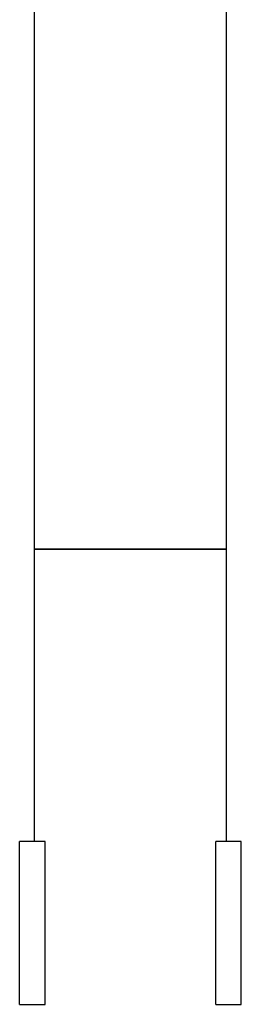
# Model space of a CAD drawing. Header units: millimetres. Extents: x 88.63 to 88.79, y 26.81 to 28.21.
# Tile 2 of 9: x 88.7272 to 88.7572, y 27.9458 to 28.0788. Entities that reach past the tile are written whole.
import ezdxf

# ---------------------------------------------------------------- set-up
doc = ezdxf.new("R2010")
doc.units = ezdxf.units.MM
doc.layers.add('SANINDUSA', color=3, linetype='Continuous')

msp = doc.modelspace()

# ---------------------------------------------------------------- linework, layer by layer
at = {"layer": 'SANINDUSA'}
for p, q in [((88.72924, 28.00726), (88.72924, 28.10726)), ((88.75524, 28.00726), (88.75524, 28.10726)), ((88.72924, 27.96776), (88.72924, 28.00726)), ((88.72924, 28.00726), (88.74224, 28.00726)), ((88.74224, 28.00726), (88.72924, 28.00726)), ((88.74224, 28.00726), (88.75524, 28.00726)), ((88.75524, 28.00726), (88.74224, 28.00726)), ((88.75524, 27.96776), (88.75524, 28.00726)), ((88.73071, 27.96776), (88.72724, 27.96776)), ((88.72724, 27.94576), (88.72724, 27.96776)), ((88.73071, 27.94576), (88.73071, 27.96776)), ((88.75724, 27.96776), (88.75377, 27.96776)), ((88.75377, 27.94576), (88.75377, 27.96776)), ((88.75724, 27.94576), (88.75724, 27.96776)), ((88.72724, 27.94576), (88.73071, 27.94576)), ((88.75377, 27.94576), (88.75724, 27.94576))]:
    msp.add_line(p, q, dxfattribs=at)

doc.saveas('drawing.dxf')
